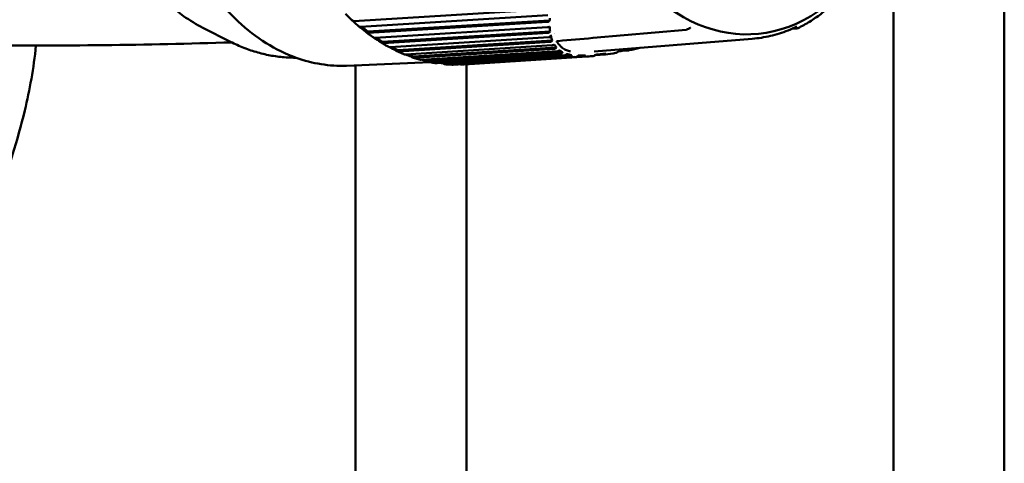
# Model space of a CAD drawing. Header units: millimetres. Extents: x 0 to 4686, y -120 to 1682.
# Tile 238 of 256: x 1444 to 1489, y 1346 to 1366. Entities that reach past the tile are written whole.
import ezdxf

# ---------------------------------------------------------------- set-up
doc = ezdxf.new("R2010")
doc.units = ezdxf.units.MM
doc.header["$LTSCALE"] = 2
doc.layers.add('Sichtbar (ISO)', color=7, linetype='Continuous', lineweight=50)

msp = doc.modelspace()

# ---------------------------------------------------------------- linework, layer by layer
at = {"layer": 'Sichtbar (ISO)'}
for p, q in [((1488.6099, 1324.9341), (1488.6099, 1398.7601)), ((1483.6099, 1367.5435), (1483.6099, 1339.4574)), ((1468.0675, 1366.5193), (1459.2916, 1365.99)), ((1459.5874, 1365.7298), (1468.0353, 1366.2478)), ((1468.1139, 1366.0172), (1459.9194, 1365.5148)), ((1468.0177, 1365.9473), (1459.9352, 1365.4517)), ((1452.4793, 1365.6895), (1453.7275, 1365.0562)), ((1459.646, 1365.7334), (1459.9194, 1365.5148)), ((1459.9194, 1365.5148), (1459.8201, 1365.5106)), ((1460.2431, 1365.2291), (1468.0205, 1365.7129)), ((1468.1325, 1365.5259), (1460.5846, 1365.0564)), ((1468.045, 1365.4581), (1460.6037, 1364.9952)), ((1474.2632, 1365.5965), (1470.0685, 1365.2285)), ((1474.4019, 1365.6589), (1474.2999, 1365.6071)), ((1479.2747, 1365.6584), (1479.0329, 1365.6386)), ((1460.3119, 1365.2333), (1460.5846, 1365.0564)), ((1460.5846, 1365.0564), (1460.4852, 1365.0523)), ((1460.9216, 1364.8117), (1468.0838, 1365.2626)), ((1468.2313, 1365.1208), (1461.2702, 1364.6826)), ((1468.1517, 1365.0554), (1461.2924, 1364.6236)), ((1461.6182, 1364.4805), (1468.2283, 1364.9006)), ((1468.1754, 1365.2954), (1468.1753, 1365.2954)), ((1468.1761, 1365.2955), (1468.176, 1365.2955)), ((1468.498, 1364.9756), (1468.498, 1364.9756)), ((1477.2497, 1365.1925), (1470.1265, 1364.6182)), ((1461.0054, 1364.817), (1461.2702, 1364.6826)), ((1461.2702, 1364.6826), (1461.1708, 1364.6785)), ((1461.7259, 1364.4874), (1461.9714, 1364.396)), ((1468.4125, 1364.8053), (1461.9714, 1364.396)), ((1468.3423, 1364.7429), (1461.9967, 1364.3396)), ((1462.3281, 1364.2379), (1468.4606, 1364.6304)), ((1468.6899, 1364.5827), (1462.6836, 1364.1983)), ((1468.6287, 1364.5237), (1462.7118, 1364.1449)), ((1463.0465, 1364.0853), (1468.801, 1364.4554)), ((1469.0968, 1364.4573), (1463.4019, 1364.0911)), ((1468.5147, 1364.6812), (1468.5147, 1364.6812)), ((1468.5265, 1364.6712), (1468.5264, 1364.6712)), ((1468.7722, 1364.5234), (1468.7719, 1364.5234)), ((1468.8372, 1364.4987), (1468.8365, 1364.4987)), ((1470.1287, 1364.4466), (1470.1211, 1364.4461)), ((1470.6128, 1364.4778), (1470.1662, 1364.449)), ((1471.6839, 1364.6703), (1471.3954, 1364.6517)), ((1458.9512, 1363.9798), (1462.7338, 1364.1364)), ((1461.9714, 1364.396), (1461.8721, 1364.3918)), ((1462.4801, 1364.2476), (1462.6836, 1364.1983)), ((1462.6836, 1364.1983), (1462.5843, 1364.1942)), ((1463.4019, 1364.0911), (1463.3025, 1364.087)), ((1463.3063, 1364.102), (1463.4019, 1364.0911)), ((1469.049, 1364.4023), (1463.4328, 1364.0411)), ((1463.7685, 1364.0239), (1469.3123, 1364.3812)), ((1469.6984, 1364.386), (1464.1546, 1364.0287)), ((1469.8115, 1364.3924), (1464.2567, 1364.0344)), ((1464.3599, 1327.9221), (1464.3599, 1364.041)), ((1469.1572, 1364.4285), (1469.1565, 1364.4284)), ((1469.2288, 1364.4211), (1469.2288, 1364.421)), ((1469.7313, 1364.4365), (1469.3825, 1364.414)), ((1459.3599, 1363.9967), (1459.3599, 1327.9221))]:
    msp.add_line(p, q, dxfattribs=at)
for centre, start, end in [((1474.2548, 1365.6964), 275.04919, 296.86424), ((1479.2662, 1365.7584), 274.70986, 296.69089)]:
    msp.add_arc(centre, 0.1, start, end, dxfattribs=at)
for centre, major_axis, ratio, start_param, end_param in [((1476.6954, 1377.9759), (0.521, -12.5815), 0.6504716, 2.675161, 6.7501874), ((1459.0952, 1366.1877), (-0.5325, 0.5097), 0.0564051, 1.2616585, 1.7841297), ((1459.7291, 1365.6301), (-0.5567, 0.4422), 0.05307, 1.2703741, 1.7769789), ((1469.6596, 1377.6846), (0.5172, -12.4893), 0.6504716, 6.0311817, 6.031187), ((1469.6596, 1377.6846), (0.5172, -12.4893), 0.6504716, 6.0566845, 6.0566856), ((1474.2548, 1365.6964), (0.0452, -0.0892), 0.1215179, 0, 0.000215), ((1460.3889, 1365.1531), (-0.5771, 0.3717), 0.0484254, 1.2875137, 1.7696563), ((1468.8755, 1377.6521), (0.5234, -12.6392), 0.6504716, 6.1417408, 6.1417458), ((1468.8755, 1377.6521), (0.5234, -12.6392), 0.6504716, 6.1597017, 6.1597088), ((1468.8755, 1377.6521), (0.5234, -12.6392), 0.6504716, 6.1663083, 6.1663181), ((1468.4705, 1364.9751), (-0.1, -0.1167), 0.6177311, 4.3609107, 4.3610502), ((1461.0701, 1364.7601), (-0.5935, 0.2987), 0.0422539, 1.3146874, 1.7624849), ((1461.7681, 1364.4535), (-0.6059, 0.2237), 0.0344341, 1.3538092, 1.7559103), ((1462.4782, 1364.2356), (-0.6141, 0.1473), 0.0250125, 1.4266589, 1.7504658), ((1463.1953, 1364.1079), (-0.6181, 0.07), 0.0142607, 1.6095583, 1.7466914)]:
    msp.add_ellipse(centre, major_axis=major_axis, ratio=ratio, start_param=start_param, end_param=end_param, dxfattribs=at)
for points, knots in [([(1457.8548, 1390.4571), (1456.9361, 1390.419), (1456.0273, 1390.1572), (1454.3157, 1389.2136), (1453.5142, 1388.5275), (1452.0964, 1386.7962), (1451.4824, 1385.7467), (1450.5087, 1383.3939), (1450.1499, 1382.0902), (1449.7239, 1379.3628), (1449.6566, 1377.9395), (1449.8198, 1375.1165), (1450.0502, 1373.7173), (1450.7861, 1371.0828), (1451.2916, 1369.8481), (1452.5292, 1367.6681), (1453.2612, 1366.7231), (1454.879, 1365.2235), (1455.7645, 1364.6677), (1457.4272, 1364.0692), (1458.1922, 1363.9483), (1458.9512, 1363.9798)], [4.7312665, 4.7312665, 4.7312665, 4.7312665, 5.0448623, 5.0448623, 5.3621171, 5.3621171, 5.6832786, 5.6832786, 6.005304, 6.005304, 6.3272183, 6.3272183, 6.6490477, 6.6490477, 6.9709886, 6.9709886, 7.2929893, 7.2929893, 7.6137736, 7.6137736, 7.8728591, 7.8728591, 7.8728591, 7.8728591]), ([(1450.4071, 1367.2738), (1450.7895, 1366.8687), (1451.1934, 1366.5141), (1451.8956, 1366.0146), (1452.1847, 1365.839), (1452.4792, 1365.6896)], [-1.49394858, -1.49394858, -1.49394858, -1.49394858, -1.28343116, -1.28343116, -1.14234378, -1.14234378, -1.14234378, -1.14234378]), ([(1481.0735, 1366.9297), (1480.9918, 1366.8517), (1480.9091, 1366.7758), (1480.6661, 1366.562), (1480.5034, 1366.4299), (1480.1721, 1366.1827), (1480.0035, 1366.0676), (1479.661, 1365.855), (1479.4872, 1365.7575), (1479.3111, 1365.669)], [4.17426268, 4.17426268, 4.17426268, 4.17426268, 4.20897788, 4.20897788, 4.27518489, 4.27518489, 4.34139191, 4.34139191, 4.40759892, 4.40759892, 4.40759892, 4.40759892]), ([(1459.1798, 1366.0504), (1459.1955, 1366.032), (1459.216, 1366.014), (1459.2515, 1365.9947), (1459.2721, 1365.9892), (1459.2889, 1365.9899), (1459.2898, 1365.9899), (1459.2906, 1365.99), (1459.2915, 1365.99)], [0.129222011, 0.129222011, 0.129222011, 0.129222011, 0.13675171, 0.13675171, 0.143393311, 0.143393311, 0.143393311, 0.143733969, 0.143733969, 0.143733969, 0.143733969]), ([(1459.2003, 1366.029), (1459.2221, 1366.0089), (1459.2439, 1365.9889), (1459.2877, 1365.9492), (1459.3096, 1365.9296), (1459.3536, 1365.8905), (1459.3757, 1365.8711), (1459.4199, 1365.8325), (1459.4421, 1365.8134), (1459.4865, 1365.7754), (1459.5088, 1365.7566), (1459.5311, 1365.7379)], [1.011957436, 1.011957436, 1.011957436, 1.011957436, 1.020495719, 1.020495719, 1.029034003, 1.029034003, 1.037572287, 1.037572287, 1.046110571, 1.046110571, 1.054648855, 1.054648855, 1.054648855, 1.054648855]), ([(1468.0177, 1365.9473), (1468.0264, 1365.9479), (1468.0348, 1365.95), (1468.0519, 1365.9566), (1468.0606, 1365.9616), (1468.0862, 1365.9802), (1468.1016, 1365.9976), (1468.114, 1366.0174)], [0.000001, 0.000001, 0.000001, 0.000001, 0.003421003, 0.003421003, 0.007406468, 0.007406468, 0.016081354, 0.016081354, 0.016081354, 0.016081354]), ([(1468.114, 1366.0174), (1468.115, 1366.0337), (1468.1161, 1366.0501), (1468.1183, 1366.0828), (1468.1194, 1366.0991), (1468.1205, 1366.1155)], [0, 0, 0, 0, 0.012498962, 0.012498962, 0.024951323, 0.024951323, 0.024951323, 0.024951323]), ([(1459.5874, 1365.7298), (1459.5865, 1365.7297), (1459.5856, 1365.7297), (1459.5848, 1365.7297), (1459.568, 1365.729), (1459.5524, 1365.7301), (1459.5381, 1365.7337), (1459.5341, 1365.7356), (1459.5313, 1365.7379)], [0.143052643, 0.143052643, 0.143052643, 0.143052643, 0.143393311, 0.143393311, 0.143393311, 0.150034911, 0.150034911, 0.153949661, 0.153949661, 0.153949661, 0.153949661]), ([(1459.8201, 1365.5106), (1459.8368, 1365.4926), (1459.8582, 1365.475), (1459.8948, 1365.4562), (1459.9158, 1365.4508), (1459.9326, 1365.4515), (1459.9334, 1365.4516), (1459.9343, 1365.4516), (1459.9351, 1365.4517)], [0.129222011, 0.129222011, 0.129222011, 0.129222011, 0.13675171, 0.13675171, 0.143393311, 0.143393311, 0.143393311, 0.143733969, 0.143733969, 0.143733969, 0.143733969]), ([(1459.8516, 1365.4817), (1459.8739, 1365.4647), (1459.8962, 1365.4478), (1459.941, 1365.4144), (1459.9635, 1365.3978), (1460.0084, 1365.365), (1460.031, 1365.3487), (1460.0761, 1365.3164), (1460.0987, 1365.3004), (1460.1441, 1365.2686), (1460.1668, 1365.2529), (1460.1895, 1365.2373)], [1.095082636, 1.095082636, 1.095082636, 1.095082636, 1.103440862, 1.103440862, 1.111799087, 1.111799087, 1.120157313, 1.120157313, 1.128515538, 1.128515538, 1.136873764, 1.136873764, 1.136873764, 1.136873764]), ([(1468.1145, 1365.7408), (1468.1111, 1365.7387), (1468.1074, 1365.7366), (1468.0994, 1365.7326), (1468.0951, 1365.7307), (1468.084, 1365.7262), (1468.077, 1365.7237), (1468.0622, 1365.7194), (1468.0548, 1365.7176), (1468.0378, 1365.7144), (1468.0287, 1365.7134), (1468.0205, 1365.7129)], [0.000002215, 0.000002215, 0.000002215, 0.000002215, 0.001651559, 0.001651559, 0.003241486, 0.003241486, 0.005518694, 0.005518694, 0.007867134, 0.007867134, 0.011071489, 0.011071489, 0.011071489, 0.011071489]), ([(1468.045, 1365.4581), (1468.0534, 1365.4586), (1468.0615, 1365.4607), (1468.0777, 1365.4672), (1468.0857, 1365.4721), (1468.1089, 1365.4901), (1468.1224, 1365.5069), (1468.1326, 1365.5257)], [0.000001, 0.000001, 0.000001, 0.000001, 0.003329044, 0.003329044, 0.007171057, 0.007171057, 0.01548845, 0.01548845, 0.01548845, 0.01548845]), ([(1468.1145, 1365.7408), (1468.1175, 1365.7047), (1468.1206, 1365.6686), (1468.1267, 1365.597), (1468.1298, 1365.5614), (1468.1326, 1365.5257)], [-0.062559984, -0.062559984, -0.062559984, -0.062559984, -0.031101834, -0.031101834, -0.000069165, -0.000069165, -0.000069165, -0.000069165]), ([(1474.4622, 1365.6795), (1474.4592, 1365.6792), (1474.4555, 1365.6786), (1474.4472, 1365.6768), (1474.4426, 1365.6755), (1474.431, 1365.6718), (1474.4239, 1365.6691), (1474.4119, 1365.6638), (1474.4069, 1365.6614), (1474.4019, 1365.6589)], [0, 0, 0, 0, 0.0015708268, 0.0015708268, 0.0032390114, 0.0032390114, 0.0056322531, 0.0056322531, 0.0073225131, 0.0073225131, 0.0073225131, 0.0073225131]), ([(1479.2585, 1365.7404), (1479.1289, 1365.6788), (1478.9982, 1365.6221), (1478.7349, 1365.5187), (1478.6022, 1365.472), (1478.3352, 1365.3886), (1478.2009, 1365.3519), (1477.931, 1365.2888), (1477.7954, 1365.2624), (1477.5232, 1365.2197), (1477.3866, 1365.2035), (1477.2497, 1365.1925)], [4.42338245, 4.42338245, 4.42338245, 4.42338245, 4.47232417, 4.47232417, 4.52126588, 4.52126588, 4.57020759, 4.57020759, 4.61914931, 4.61914931, 4.66809102, 4.66809102, 4.66809102, 4.66809102]), ([(1479.2597, 1365.741), (1479.2597, 1365.741), (1479.2595, 1365.7409), (1479.2591, 1365.7407), (1479.2588, 1365.7406), (1479.2585, 1365.7404)], [0.003023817, 0.003023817, 0.003023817, 0.003023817, 0.0036435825, 0.0036435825, 0.0041374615, 0.0041374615, 0.0041374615, 0.0041374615]), ([(1453.7275, 1365.0562), (1453.9269, 1364.9551), (1454.1294, 1364.8639), (1454.5398, 1364.7026), (1454.7476, 1364.6325), (1455.1671, 1364.5142), (1455.3789, 1364.4659), (1455.8049, 1364.392), (1456.0191, 1364.3664), (1456.3813, 1364.3425), (1456.529, 1364.3382), (1456.6767, 1364.3393)], [1.24002801, 1.24002801, 1.24002801, 1.24002801, 1.30995717, 1.30995717, 1.37988633, 1.37988633, 1.44981549, 1.44981549, 1.51974466, 1.51974466, 1.56781702, 1.56781702, 1.56781702, 1.56781702]), ([(1460.2431, 1365.2291), (1460.2422, 1365.229), (1460.2414, 1365.229), (1460.2405, 1365.2289), (1460.2237, 1365.2282), (1460.208, 1365.2298), (1460.1953, 1365.2341), (1460.1922, 1365.2356), (1460.1897, 1365.2374)], [0.1430526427, 0.1430526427, 0.1430526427, 0.1430526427, 0.1433933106, 0.1433933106, 0.1433933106, 0.1500349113, 0.1500349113, 0.1526353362, 0.1526353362, 0.1526353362, 0.1526353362]), ([(1460.4852, 1365.0523), (1460.5029, 1365.0348), (1460.5253, 1365.0178), (1460.563, 1364.9995), (1460.5842, 1364.9943), (1460.601, 1364.995), (1460.6019, 1364.9951), (1460.6028, 1364.9951), (1460.6036, 1364.9952)], [0.129222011, 0.129222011, 0.129222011, 0.129222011, 0.13675171, 0.13675171, 0.143393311, 0.143393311, 0.143393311, 0.143733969, 0.143733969, 0.143733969, 0.143733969]), ([(1460.53, 1365.0165), (1460.5526, 1365.0026), (1460.5753, 1364.9889), (1460.6207, 1364.9617), (1460.6435, 1364.9483), (1460.6891, 1364.9216), (1460.7119, 1364.9085), (1460.7577, 1364.8824), (1460.7806, 1364.8695), (1460.8264, 1364.844), (1460.8494, 1364.8313), (1460.8724, 1364.8189)], [1.178206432, 1.178206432, 1.178206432, 1.178206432, 1.186387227, 1.186387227, 1.194568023, 1.194568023, 1.202748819, 1.202748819, 1.210929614, 1.210929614, 1.21911041, 1.21911041, 1.21911041, 1.21911041]), ([(1468.1755, 1365.2952), (1468.1721, 1365.2927), (1468.1684, 1365.2902), (1468.1604, 1365.2854), (1468.156, 1365.283), (1468.1447, 1365.2775), (1468.1376, 1365.2746), (1468.1226, 1365.2694), (1468.1151, 1365.2674), (1468.0992, 1365.2641), (1468.0912, 1365.263), (1468.0838, 1365.2626)], [0.000052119, 0.000052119, 0.000052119, 0.000052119, 0.001695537, 0.001695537, 0.00333713, 0.00333713, 0.005679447, 0.005679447, 0.008091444, 0.008091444, 0.010966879, 0.010966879, 0.010966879, 0.010966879]), ([(1468.1517, 1365.0554), (1468.1592, 1365.0559), (1468.1664, 1365.0577), (1468.1805, 1365.0632), (1468.1874, 1365.0673), (1468.2071, 1365.0825), (1468.2182, 1365.0965), (1468.2266, 1365.1123)], [0.000001, 0.000001, 0.000001, 0.000001, 0.002978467, 0.002978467, 0.006363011, 0.006363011, 0.013664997, 0.013664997, 0.013664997, 0.013664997]), ([(1468.2313, 1365.1208), (1468.2219, 1365.1501), (1468.2126, 1365.1794), (1468.1943, 1365.2377), (1468.1852, 1365.2666), (1468.1757, 1365.2953)], [0.000014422, 0.000014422, 0.000014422, 0.000014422, 0.030355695, 0.030355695, 0.060380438, 0.060380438, 0.060380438, 0.060380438]), ([(1468.2313, 1365.1208), (1468.2305, 1365.1194), (1468.2297, 1365.1179), (1468.2282, 1365.1151), (1468.2274, 1365.1136), (1468.2266, 1365.1123)], [-0.0013472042, -0.0013472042, -0.0013472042, -0.0013472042, -0.0006727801, -0.0006727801, -0.0000060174, -0.0000060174, -0.0000060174, -0.0000060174]), ([(1468.3105, 1364.9321), (1468.305, 1364.9279), (1468.2987, 1364.9238), (1468.2849, 1364.9162), (1468.2777, 1364.9128), (1468.2629, 1364.9073), (1468.2558, 1364.9052), (1468.2415, 1364.902), (1468.2346, 1364.901), (1468.2283, 1364.9006)], [0.0000143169, 0.0000143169, 0.0000143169, 0.0000143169, 0.0024538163, 0.0024538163, 0.0048785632, 0.0048785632, 0.0072248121, 0.0072248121, 0.0097211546, 0.0097211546, 0.0097211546, 0.0097211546]), ([(1468.3188, 1364.9384), (1468.3174, 1364.9373), (1468.316, 1364.9363), (1468.3132, 1364.9342), (1468.3119, 1364.9332), (1468.3106, 1364.9322)], [0.0000263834, 0.0000263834, 0.0000263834, 0.0000263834, 0.0006322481, 0.0006322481, 0.0012260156, 0.0012260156, 0.0012260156, 0.0012260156]), ([(1468.4125, 1364.8053), (1468.3965, 1364.8275), (1468.3807, 1364.8497), (1468.3495, 1364.8941), (1468.3341, 1364.9162), (1468.3188, 1364.9384)], [0, 0, 0, 0, 0.029069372, 0.029069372, 0.05808792, 0.05808792, 0.05808792, 0.05808792]), ([(1468.6914, 1364.779), (1468.6472, 1364.8135), (1468.6058, 1364.8533), (1468.5654, 1364.8971), (1468.5195, 1364.9469), (1468.4749, 1365.0017), (1468.4336, 1365.064)], [0.86579589, 0.86579589, 0.86579589, 0.86579589, 0.92857143, 0.92857143, 0.92857143, 0.99991634, 0.99991634, 0.99991634, 0.99991634]), ([(1444.9571, 1364.8853), (1444.8569, 1363.8638), (1444.6737, 1362.8872), (1444.1225, 1360.5951), (1443.7113, 1359.3172), (1442.2435, 1354.9876), (1441.1363, 1352.0304), (1438.5186, 1344.5615), (1436.985, 1340.0798), (1434.256, 1332.2589), (1433.0213, 1329.0027), (1431.2703, 1323.7), (1430.7147, 1321.6922), (1430.0511, 1317.6454), (1430.0065, 1315.6697), (1429.9393, 1313.0378), (1429.9257, 1312.3425), (1429.9142, 1311.6471)], [0.0736965, 0.0736965, 0.0736965, 0.0736965, 0.4031722, 0.4031722, 0.8931918, 0.8931918, 2.1051313, 2.1051313, 3.8751134, 3.8751134, 5.1847545, 5.1847545, 5.8649351, 5.8649351, 6.4464835, 6.4464835, 6.6551882, 6.6551882, 6.6551882, 6.6551882]), ([(1460.9216, 1364.8117), (1460.9207, 1364.8116), (1460.9199, 1364.8116), (1460.919, 1364.8116), (1460.9022, 1364.8109), (1460.8863, 1364.8129), (1460.8754, 1364.8174), (1460.8738, 1364.8181), (1460.8724, 1364.8189)], [0.1430526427, 0.1430526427, 0.1430526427, 0.1430526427, 0.1433933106, 0.1433933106, 0.1433933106, 0.1500349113, 0.1500349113, 0.1511676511, 0.1511676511, 0.1511676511, 0.1511676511]), ([(1461.1708, 1364.6785), (1461.1894, 1364.6617), (1461.2128, 1364.6453), (1461.2514, 1364.6278), (1461.273, 1364.6228), (1461.2898, 1364.6235), (1461.2907, 1364.6235), (1461.2915, 1364.6236), (1461.2924, 1364.6236)], [0.129222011, 0.129222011, 0.129222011, 0.129222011, 0.13675171, 0.13675171, 0.143393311, 0.143393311, 0.143393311, 0.143733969, 0.143733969, 0.143733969, 0.143733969]), ([(1461.2308, 1364.6371), (1461.2536, 1364.6264), (1461.2765, 1364.6157), (1461.3223, 1364.5947), (1461.3452, 1364.5843), (1461.3911, 1364.5639), (1461.4141, 1364.5538), (1461.4601, 1364.5338), (1461.4831, 1364.524), (1461.5292, 1364.5047), (1461.5523, 1364.4951), (1461.5754, 1364.4857)], [1.261306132, 1.261306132, 1.261306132, 1.261306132, 1.269321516, 1.269321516, 1.277336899, 1.277336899, 1.285352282, 1.285352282, 1.293367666, 1.293367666, 1.301383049, 1.301383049, 1.301383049, 1.301383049]), ([(1461.6182, 1364.4805), (1461.6173, 1364.4805), (1461.6164, 1364.4804), (1461.6156, 1364.4804), (1461.6001, 1364.4798), (1461.5852, 1364.4819), (1461.5754, 1364.4857)], [0.1430526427, 0.1430526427, 0.1430526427, 0.1430526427, 0.1433933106, 0.1433933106, 0.1433933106, 0.1495200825, 0.1495200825, 0.1495200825, 0.1495200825]), ([(1468.3423, 1364.7429), (1468.3491, 1364.7433), (1468.3555, 1364.7448), (1468.368, 1364.7497), (1468.374, 1364.7532), (1468.3909, 1364.7663), (1468.4001, 1364.7785), (1468.4064, 1364.7925)], [0.000000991, 0.000000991, 0.000000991, 0.000000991, 0.002703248, 0.002703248, 0.005729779, 0.005729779, 0.012285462, 0.012285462, 0.012285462, 0.012285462]), ([(1468.4125, 1364.8053), (1468.4115, 1364.8032), (1468.4105, 1364.8011), (1468.4084, 1364.7969), (1468.4074, 1364.7947), (1468.4064, 1364.7925)], [-0.0020860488, -0.0020860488, -0.0020860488, -0.0020860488, -0.0010811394, -0.0010811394, -0.0000268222, -0.0000268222, -0.0000268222, -0.0000268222]), ([(1468.537, 1364.6625), (1468.5317, 1364.658), (1468.5256, 1364.6538), (1468.5126, 1364.646), (1468.5059, 1364.6426), (1468.4923, 1364.637), (1468.4857, 1364.6348), (1468.4727, 1364.6317), (1468.4665, 1364.6308), (1468.4606, 1364.6304)], [0.0000178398, 0.0000178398, 0.0000178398, 0.0000178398, 0.002321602, 0.002321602, 0.0046135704, 0.0046135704, 0.0068013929, 0.0068013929, 0.0090947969, 0.0090947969, 0.0090947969, 0.0090947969]), ([(1468.5499, 1364.6727), (1468.5478, 1364.671), (1468.5456, 1364.6693), (1468.5413, 1364.6659), (1468.5392, 1364.6642), (1468.5371, 1364.6626)], [0.0000357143, 0.0000357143, 0.0000357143, 0.0000357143, 0.0009323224, 0.0009323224, 0.0018300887, 0.0018300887, 0.0018300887, 0.0018300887]), ([(1468.6899, 1364.5827), (1468.6659, 1364.5977), (1468.6423, 1364.6126), (1468.5957, 1364.6426), (1468.5726, 1364.6577), (1468.5499, 1364.6727)], [0.0000041, 0.0000041, 0.0000041, 0.0000041, 0.027638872, 0.027638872, 0.055509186, 0.055509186, 0.055509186, 0.055509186]), ([(1468.6287, 1364.5237), (1468.6349, 1364.5241), (1468.6405, 1364.5254), (1468.6513, 1364.5295), (1468.6563, 1364.5325), (1468.67, 1364.5432), (1468.6775, 1364.5533), (1468.6827, 1364.5658)], [0.000001, 0.000001, 0.000001, 0.000001, 0.002414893, 0.002414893, 0.005070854, 0.005070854, 0.01053238, 0.01053238, 0.01053238, 0.01053238]), ([(1468.6899, 1364.5827), (1468.6887, 1364.5799), (1468.6875, 1364.5771), (1468.6851, 1364.5714), (1468.6839, 1364.5686), (1468.6827, 1364.5658)], [-0.002822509, -0.002822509, -0.002822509, -0.002822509, -0.0014111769, -0.0014111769, -0.0000020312, -0.0000020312, -0.0000020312, -0.0000020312]), ([(1469.0583, 1364.6178), (1468.9938, 1364.6317), (1468.932, 1364.6493), (1468.8738, 1364.6732), (1468.8477, 1364.6839), (1468.8224, 1364.6959), (1468.7977, 1364.7092), (1468.7673, 1364.7257), (1468.738, 1364.7443), (1468.7098, 1364.765), (1468.7036, 1364.7696), (1468.6974, 1364.7742), (1468.6914, 1364.779)], [0.71428571, 0.71428571, 0.71428571, 0.71428571, 0.78571429, 0.78571429, 0.78571429, 0.81771181, 0.81771181, 0.81771181, 0.85714286, 0.85714286, 0.85714286, 0.86579589, 0.86579589, 0.86579589, 0.86579589]), ([(1468.8716, 1364.4873), (1468.8665, 1364.4826), (1468.8607, 1364.4784), (1468.8485, 1364.4707), (1468.8421, 1364.4673), (1468.8296, 1364.4618), (1468.8237, 1364.4597), (1468.8119, 1364.4566), (1468.8063, 1364.4557), (1468.801, 1364.4554)], [0.0000454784, 0.0000454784, 0.0000454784, 0.0000454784, 0.0022120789, 0.0022120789, 0.0043931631, 0.0043931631, 0.0064253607, 0.0064253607, 0.0085086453, 0.0085086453, 0.0085086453, 0.0085086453]), ([(1468.8896, 1364.5021), (1468.8859, 1364.499), (1468.8821, 1364.4959), (1468.876, 1364.491), (1468.8737, 1364.4891), (1468.8716, 1364.4873)], [0.0001086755, 0.0001086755, 0.0001086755, 0.0001086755, 0.0016287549, 0.0016287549, 0.0025473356, 0.0025473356, 0.0025473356, 0.0025473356]), ([(1469.0968, 1364.4573), (1469.0601, 1364.4645), (1469.0249, 1364.4719), (1468.956, 1364.4868), (1468.9223, 1364.4945), (1468.8896, 1364.5021)], [0.000016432, 0.000016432, 0.000016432, 0.000016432, 0.025770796, 0.025770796, 0.052376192, 0.052376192, 0.052376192, 0.052376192]), ([(1469.0912, 1364.4374), (1469.0919, 1364.4408), (1469.0929, 1364.4442), (1469.0949, 1364.4507), (1469.0959, 1364.454), (1469.0968, 1364.4573)], [0.0000236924, 0.0000236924, 0.0000236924, 0.0000236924, 0.0017144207, 0.0017144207, 0.0033631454, 0.0033631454, 0.0033631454, 0.0033631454]), ([(1470.1682, 1364.4507), (1470.1542, 1364.44), (1470.1403, 1364.4315), (1470.1209, 1364.4225), (1470.1145, 1364.42), (1470.1025, 1364.4166), (1470.0969, 1364.4155), (1470.0916, 1364.4152)], [0.000024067, 0.000024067, 0.000024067, 0.000024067, 0.005316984, 0.005316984, 0.007886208, 0.007886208, 0.010288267, 0.010288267, 0.010288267, 0.010288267]), ([(1470.1948, 1364.4708), (1470.1904, 1364.4675), (1470.186, 1364.4642), (1470.1772, 1364.4576), (1470.1727, 1364.4542), (1470.1682, 1364.4507)], [0.0000786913, 0.0000786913, 0.0000786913, 0.0000786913, 0.0017274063, 0.0017274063, 0.0034181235, 0.0034181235, 0.0034181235, 0.0034181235]), ([(1470.6357, 1364.5237), (1470.5597, 1364.5147), (1470.4842, 1364.5057), (1470.3372, 1364.4881), (1470.2655, 1364.4795), (1470.1948, 1364.4708)], [0.000097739, 0.000097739, 0.000097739, 0.000097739, 0.026669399, 0.026669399, 0.052448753, 0.052448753, 0.052448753, 0.052448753]), ([(1470.6128, 1364.4778), (1470.6181, 1364.4781), (1470.6229, 1364.479), (1470.6311, 1364.4822), (1470.6343, 1364.4843), (1470.6391, 1364.4898), (1470.6406, 1364.4931), (1470.6417, 1364.5006), (1470.6414, 1364.5046), (1470.64, 1364.5093)], [0.000001, 0.000001, 0.000001, 0.000001, 0.00212072, 0.00212072, 0.0041883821, 0.0041883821, 0.006331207, 0.006331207, 0.0084592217, 0.0084592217, 0.0084592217, 0.0084592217]), ([(1470.6357, 1364.5237), (1470.6363, 1364.5213), (1470.6369, 1364.5189), (1470.6381, 1364.5141), (1470.6388, 1364.5116), (1470.64, 1364.5093)], [-0.0024838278, -0.0024838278, -0.0024838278, -0.0024838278, -0.0012875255, -0.0012875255, -0.000044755, -0.000044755, -0.000044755, -0.000044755]), ([(1471.1801, 1364.5967), (1471.1639, 1364.5841), (1471.1478, 1364.5739), (1471.1253, 1364.563), (1471.1179, 1364.56), (1471.1068, 1364.5567), (1471.103, 1364.5558), (1471.0993, 1364.5551)], [0.000005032, 0.000005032, 0.000005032, 0.000005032, 0.006203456, 0.006203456, 0.009226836, 0.009226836, 0.010814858, 0.010814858, 0.010814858, 0.010814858]), ([(1471.1801, 1364.5967), (1471.1838, 1364.5995), (1471.1874, 1364.6024), (1471.1948, 1364.6081), (1471.1985, 1364.6109), (1471.2021, 1364.6138)], [-0.0028207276, -0.0028207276, -0.0028207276, -0.0028207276, -0.0014120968, -0.0014120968, -0.0000002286, -0.0000002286, -0.0000002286, -0.0000002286]), ([(1471.703, 1364.7117), (1471.6188, 1364.6954), (1471.5348, 1364.679), (1471.3678, 1364.6463), (1471.2849, 1364.6301), (1471.2021, 1364.6138)], [0.000038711, 0.000038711, 0.000038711, 0.000038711, 0.027918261, 0.027918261, 0.055542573, 0.055542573, 0.055542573, 0.055542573]), ([(1471.6839, 1364.6703), (1471.6899, 1364.6706), (1471.6952, 1364.6716), (1471.7039, 1364.6749), (1471.7072, 1364.6771), (1471.7114, 1364.6827), (1471.7123, 1364.686), (1471.7119, 1364.6934), (1471.7106, 1364.6974), (1471.7083, 1364.7018)], [0.000001, 0.000001, 0.000001, 0.000001, 0.0023680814, 0.0023680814, 0.0046250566, 0.0046250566, 0.006846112, 0.006846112, 0.009079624, 0.009079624, 0.009079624, 0.009079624]), ([(1471.703, 1364.7117), (1471.7038, 1364.7101), (1471.7047, 1364.7084), (1471.7064, 1364.705), (1471.7073, 1364.7033), (1471.7083, 1364.7018)], [-0.0018210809, -0.0018210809, -0.0018210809, -0.0018210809, -0.0009254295, -0.0009254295, -0.0000179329, -0.0000179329, -0.0000179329, -0.0000179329]), ([(1461.8721, 1364.3918), (1461.8916, 1364.3758), (1461.9158, 1364.3601), (1461.9554, 1364.3435), (1461.9773, 1364.3387), (1461.9941, 1364.3394), (1461.995, 1364.3395), (1461.9958, 1364.3395), (1461.9967, 1364.3396)], [0.129222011, 0.129222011, 0.129222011, 0.129222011, 0.13675171, 0.13675171, 0.143393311, 0.143393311, 0.143393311, 0.143733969, 0.143733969, 0.143733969, 0.143733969]), ([(1461.9489, 1364.3467), (1461.9719, 1364.3389), (1461.9948, 1364.3313), (1462.0407, 1364.3164), (1462.0637, 1364.309), (1462.1097, 1364.2946), (1462.1327, 1364.2876), (1462.1788, 1364.2737), (1462.2018, 1364.2669), (1462.248, 1364.2536), (1462.271, 1364.2471), (1462.2941, 1364.2407)], [1.344354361, 1.344354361, 1.344354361, 1.344354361, 1.352227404, 1.352227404, 1.360100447, 1.360100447, 1.367973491, 1.367973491, 1.375846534, 1.375846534, 1.383719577, 1.383719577, 1.383719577, 1.383719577]), ([(1462.3281, 1364.2379), (1462.3272, 1364.2378), (1462.3264, 1364.2378), (1462.3255, 1364.2377), (1462.3143, 1364.2373), (1462.3033, 1364.2384), (1462.2943, 1364.2408)], [0.1430526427, 0.1430526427, 0.1430526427, 0.1430526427, 0.1433933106, 0.1433933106, 0.1433933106, 0.1478323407, 0.1478323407, 0.1478323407, 0.1478323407]), ([(1462.5843, 1364.1942), (1462.6046, 1364.179), (1462.6297, 1364.1643), (1462.6702, 1364.1485), (1462.6924, 1364.1441), (1462.7092, 1364.1448), (1462.7101, 1364.1448), (1462.7109, 1364.1449), (1462.7118, 1364.1449)], [0.129222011, 0.129222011, 0.129222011, 0.129222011, 0.13675171, 0.13675171, 0.143393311, 0.143393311, 0.143393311, 0.143733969, 0.143733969, 0.143733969, 0.143733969]), ([(1462.6791, 1364.1475), (1462.702, 1364.1427), (1462.725, 1364.1381), (1462.7709, 1364.1291), (1462.7938, 1364.1247), (1462.8397, 1364.1163), (1462.8627, 1364.1122), (1462.9087, 1364.1043), (1462.9317, 1364.1005), (1462.9776, 1364.0931), (1463.0006, 1364.0895), (1463.0237, 1364.0861)], [1.42732182, 1.42732182, 1.42732182, 1.42732182, 1.435087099, 1.435087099, 1.442852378, 1.442852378, 1.450617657, 1.450617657, 1.458382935, 1.458382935, 1.466148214, 1.466148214, 1.466148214, 1.466148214]), ([(1463.0465, 1364.0853), (1463.0457, 1364.0853), (1463.0448, 1364.0852), (1463.0439, 1364.0852), (1463.037, 1364.0849), (1463.0302, 1364.0853), (1463.0238, 1364.0863)], [0.1430526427, 0.1430526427, 0.1430526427, 0.1430526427, 0.1433933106, 0.1433933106, 0.1433933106, 0.1461194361, 0.1461194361, 0.1461194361, 0.1461194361]), ([(1463.3025, 1364.087), (1463.3237, 1364.0728), (1463.3495, 1364.059), (1463.3909, 1364.0444), (1463.4133, 1364.0403), (1463.4301, 1364.041), (1463.431, 1364.041), (1463.4319, 1364.041), (1463.4327, 1364.0411)], [0.129222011, 0.129222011, 0.129222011, 0.129222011, 0.13675171, 0.13675171, 0.143393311, 0.143393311, 0.143393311, 0.143733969, 0.143733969, 0.143733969, 0.143733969]), ([(1463.4156, 1364.0413), (1463.4385, 1364.0394), (1463.4614, 1364.0377), (1463.5071, 1364.0346), (1463.53, 1364.0331), (1463.5758, 1364.0305), (1463.5986, 1364.0293), (1463.6444, 1364.0273), (1463.6673, 1364.0264), (1463.7131, 1364.0249), (1463.7359, 1364.0242), (1463.7588, 1364.0237)], [1.510181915, 1.510181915, 1.510181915, 1.510181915, 1.517884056, 1.517884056, 1.525586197, 1.525586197, 1.533288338, 1.533288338, 1.540990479, 1.540990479, 1.54869262, 1.54869262, 1.54869262, 1.54869262]), ([(1463.7685, 1364.0239), (1463.7677, 1364.0239), (1463.7668, 1364.0238), (1463.7659, 1364.0238), (1463.7636, 1364.0237), (1463.7612, 1364.0237), (1463.7588, 1364.0238)], [0.1430526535, 0.1430526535, 0.1430526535, 0.1430526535, 0.1433933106, 0.1433933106, 0.1433933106, 0.1443295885, 0.1443295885, 0.1443295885, 0.1443295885]), ([(1464.0763, 1364.0439), (1464.0819, 1364.0416), (1464.0875, 1364.0396), (1464.1126, 1364.0316), (1464.1352, 1364.0279), (1464.152, 1364.0286), (1464.1529, 1364.0286), (1464.1538, 1364.0287), (1464.1546, 1364.0287)], [0.134970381, 0.134970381, 0.134970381, 0.134970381, 0.1367517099, 0.1367517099, 0.1433933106, 0.1433933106, 0.1433933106, 0.143733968, 0.143733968, 0.143733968, 0.143733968]), ([(1464.1526, 1364.0286), (1464.1596, 1364.0289), (1464.1665, 1364.0293), (1464.1804, 1364.03), (1464.1873, 1364.0303), (1464.2012, 1364.0311), (1464.2081, 1364.0314), (1464.222, 1364.0322), (1464.229, 1364.0326), (1464.2428, 1364.0335), (1464.2498, 1364.0339), (1464.2567, 1364.0344)], [1.592916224, 1.592916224, 1.592916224, 1.592916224, 1.595257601, 1.595257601, 1.597598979, 1.597598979, 1.599940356, 1.599940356, 1.602281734, 1.602281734, 1.604623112, 1.604623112, 1.604623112, 1.604623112]), ([(1469.049, 1364.4023), (1469.0543, 1364.4026), (1469.0591, 1364.4036), (1469.0681, 1364.407), (1469.0721, 1364.4095), (1469.0829, 1364.4184), (1469.0882, 1364.4268), (1469.0912, 1364.4374)], [0.000001, 0.000001, 0.000001, 0.000001, 0.0020890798, 0.0020890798, 0.0043222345, 0.0043222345, 0.0089410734, 0.0089410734, 0.0089410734, 0.0089410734]), ([(1469.3802, 1364.4123), (1469.3746, 1364.408), (1469.3688, 1364.4038), (1469.3569, 1364.3964), (1469.3509, 1364.3931), (1469.3391, 1364.3876), (1469.3334, 1364.3855), (1469.3224, 1364.3825), (1469.3172, 1364.3815), (1469.3123, 1364.3812)], [0.0000193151, 0.0000193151, 0.0000193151, 0.0000193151, 0.0021482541, 0.0021482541, 0.0042475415, 0.0042475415, 0.0062181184, 0.0062181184, 0.008155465, 0.008155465, 0.008155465, 0.008155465]), ([(1469.406, 1364.4325), (1469.4017, 1364.4291), (1469.3974, 1364.4257), (1469.3888, 1364.419), (1469.3846, 1364.4157), (1469.3803, 1364.4124)], [0.0000024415, 0.0000024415, 0.0000024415, 0.0000024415, 0.0016470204, 0.0016470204, 0.0032750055, 0.0032750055, 0.0032750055, 0.0032750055]), ([(1469.7313, 1364.4365), (1469.673, 1364.4356), (1469.6166, 1364.4347), (1469.5081, 1364.4334), (1469.456, 1364.4329), (1469.406, 1364.4325)], [0.0000105, 0.0000105, 0.0000105, 0.0000105, 0.025036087, 0.025036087, 0.05006168, 0.05006168, 0.05006168, 0.05006168]), ([(1469.6984, 1364.386), (1469.7033, 1364.3863), (1469.7077, 1364.3872), (1469.7155, 1364.3902), (1469.7188, 1364.3923), (1469.7244, 1364.3977), (1469.7265, 1364.4009), (1469.7294, 1364.4083), (1469.7302, 1364.4124), (1469.7304, 1364.4167)], [0.000001, 0.000001, 0.000001, 0.000001, 0.0019353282, 0.0019353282, 0.0039028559, 0.0039028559, 0.0059989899, 0.0059989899, 0.0081364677, 0.0081364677, 0.0081364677, 0.0081364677]), ([(1469.7304, 1364.4167), (1469.7306, 1364.42), (1469.7307, 1364.4232), (1469.731, 1364.4299), (1469.7311, 1364.4332), (1469.7313, 1364.4365)], [0.0000075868, 0.0000075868, 0.0000075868, 0.0000075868, 0.0016355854, 0.0016355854, 0.0032801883, 0.0032801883, 0.0032801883, 0.0032801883]), ([(1469.8115, 1364.3924), (1469.8141, 1364.3926), (1469.8586, 1364.3955), (1469.9487, 1364.4021), (1470.0428, 1364.4104), (1470.0916, 1364.4152)], [0.31257173, 0.31257173, 0.31257173, 0.31257173, 0.33333333, 0.66666667, 1, 1, 1, 1])]:
    msp.add_open_spline(points, degree=3, knots=knots, dxfattribs=at)
for points in [[(1468.1757, 1365.2953), (1468.1678, 1365.3169), (1468.1613, 1365.3398), (1468.156, 1365.3644)], [(1474.2636, 1365.5964), (1474.2635, 1365.5964), (1474.2634, 1365.5964), (1474.2632, 1365.5964)], [(1474.4622, 1365.6794), (1474.4626, 1365.6794), (1474.4629, 1365.6794), (1474.4632, 1365.6795)], [(1453.7843, 1365.0277), (1449.9397, 1364.9076), (1446.0956, 1364.8628), (1442.2477, 1364.8955)], [(1468.4441, 1365.0779), (1468.4418, 1365.0765), (1468.4395, 1365.075), (1468.4372, 1365.0733)], [(1468.4649, 1365.086), (1468.457, 1365.0844), (1468.4496, 1365.0813), (1468.4441, 1365.0779)], [(1468.4908, 1365.0899), (1468.4835, 1365.0892), (1468.4748, 1365.088), (1468.4649, 1365.086)], [(1470.0638, 1365.2283), (1469.538, 1365.1825), (1469.0131, 1365.1365), (1468.4905, 1365.0899)], [(1471.0993, 1364.5551), (1470.9367, 1364.5264), (1470.7755, 1364.5007), (1470.6176, 1364.4783)], [(1472.1838, 1364.784), (1472.0198, 1364.744), (1471.8563, 1364.7065), (1471.6936, 1364.6715)]]:
    msp.add_open_spline(points, degree=3, dxfattribs=at)

doc.saveas('drawing.dxf')
